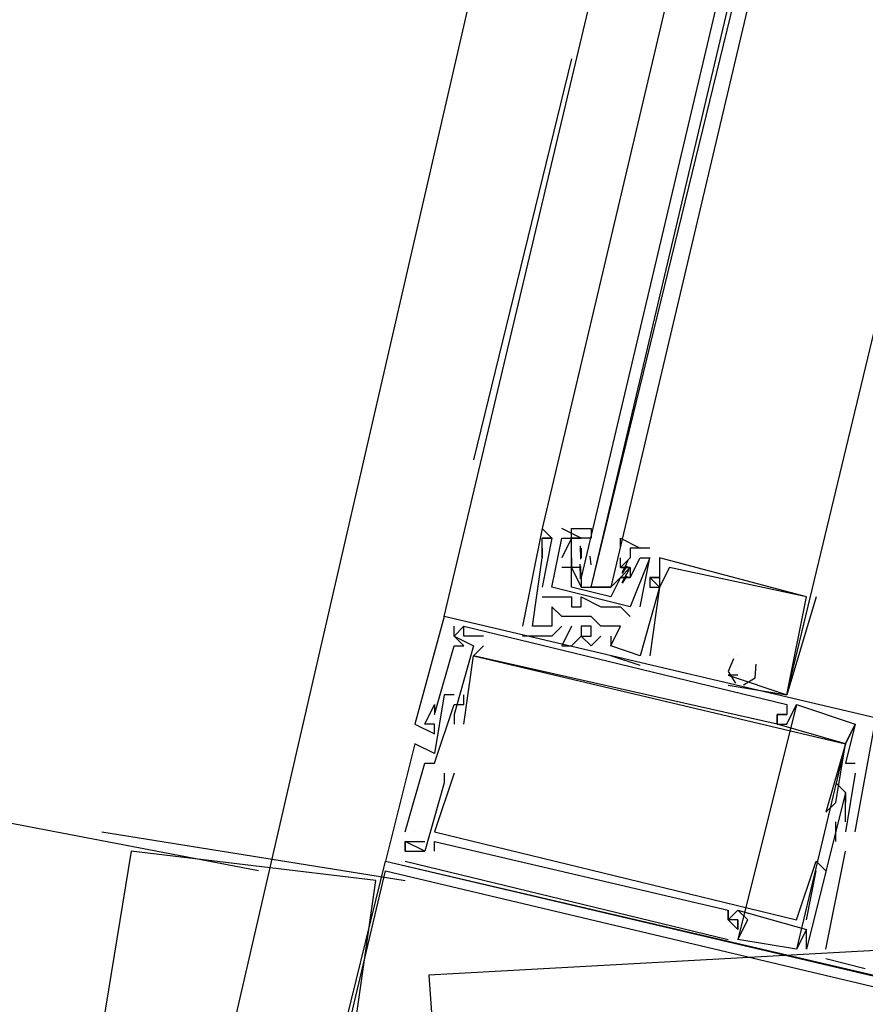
# Model space of a CAD drawing. Header units: feet. Extents: x -79 to 198, y -22 to 181.
# Tile 6 of 256: x 40.75 to 41.91, y 12.69 to 14.03. Entities that reach past the tile are written whole.
import ezdxf

# ---------------------------------------------------------------- set-up
doc = ezdxf.new("R2010")
doc.units = ezdxf.units.FT
doc.layers.add('A-AREA-UNIDAD', color=30, linetype='CONTINUOUS')
doc.layers.add('A-LINEA', color=7, linetype='CONTINUOUS')

msp = doc.modelspace()

# ---------------------------------------------------------------- linework, layer by layer
at = {"layer": 'A-AREA-UNIDAD'}
for points in [[(17.248, 32.2489), (19.52, 25.6889), (23.552, 16.7289), (24.352, 16.7289), (24.4, 16.1956), (29.84, 14.72), (40.96, 12.2844), (45.408, 31.6089)], [(46.208, 30.72), (45.088, 25.6889), (44.88, 25.44), (46.16, 25.0489), (45.632, 22.8089), (45.36, 22.2756), (44.128, 22.56), (44.128, 21.6), (43.68, 20.16), (43.648, 19.3244), (43.36, 19.2889), (42.72, 16.0356), (41.952, 13.4044), (41.952, 12.7644), (41.312, 12.7289), (41.44, 11.0044), (41.2, 10.0444), (46.752, 9.1556), (54.88, 8.2844), (61.68, 7.8756), (67.328, 7.8756), (73.44, 8.2844)]]:
    msp.add_lwpolyline(points, dxfattribs=at)
at = {"layer": 'A-LINEA'}
for p, q in [((41.3333, 13.2178), (42.84, 19.5644)), ((41.8533, 14.9778), (41.4667, 13.3378)), ((41.5067, 13.9778), (41.3733, 13.4311)), ((41.08, 12.8711), (37.4, 13.5778)), ((41.4667, 13.3378), (41.4667, 13.3378)), ((41.4667, 13.3378), (41.4667, 13.3378)), ((41.4667, 13.3378), (41.4667, 13.3378)), ((41.52, 13.3244), (41.4933, 13.3378)), ((41.4933, 13.3378), (41.4933, 13.3378)), ((41.52, 13.3244), (41.4933, 13.3378)), ((41.4933, 13.3378), (41.4933, 13.3378)), ((41.48, 13.3244), (41.4667, 13.2578)), ((41.4667, 13.3244), (41.4667, 13.3244)), ((41.4667, 13.3244), (41.4667, 13.3244)), ((41.48, 13.3244), (41.4667, 13.2578)), ((41.4667, 13.3244), (41.4667, 13.3244)), ((41.4667, 13.3244), (41.4667, 13.3244)), ((41.4667, 13.3244), (41.4667, 13.3244)), ((41.4667, 13.3244), (41.4667, 13.3244)), ((41.48, 13.3244), (41.48, 13.3244)), ((41.48, 13.3244), (41.48, 13.3244)), ((41.48, 13.3244), (41.48, 13.3244)), ((41.48, 13.3244), (41.48, 13.3244)), ((41.48, 13.3244), (41.48, 13.3244)), ((41.48, 13.3244), (41.48, 13.3244)), ((41.48, 13.3244), (41.48, 13.3244)), ((41.48, 13.3244), (41.48, 13.3244)), ((41.4933, 13.3244), (41.4933, 13.3244)), ((41.4933, 13.3244), (41.4933, 13.3244)), ((41.4933, 13.3244), (41.4933, 13.3244)), ((41.4933, 13.3244), (41.4933, 13.3244)), ((41.5067, 13.3244), (41.5067, 13.3244)), ((41.5067, 13.3244), (41.5067, 13.3244)), ((41.52, 13.3244), (41.52, 13.3244)), ((41.52, 13.3244), (41.52, 13.3244)), ((41.4667, 13.3111), (41.4667, 13.3111)), ((41.4667, 13.3111), (41.4667, 13.3111)), ((41.4667, 13.3111), (41.4667, 13.3111)), ((41.5192, 13.296), (41.5189, 13.3143)), ((41.52, 13.3111), (41.52, 13.3111)), ((41.52, 13.3111), (41.52, 13.2978)), ((41.52, 13.3111), (41.52, 13.3111)), ((41.6133, 13.3111), (41.5867, 13.3111)), ((41.5867, 13.3111), (41.5867, 13.3111)), ((41.6133, 13.3111), (41.5867, 13.3111)), ((41.5867, 13.3111), (41.5867, 13.3111)), ((41.6133, 13.3111), (41.6133, 13.3111)), ((41.6133, 13.3111), (41.6133, 13.3111)), ((41.4667, 13.2978), (41.4667, 13.2978)), ((41.4667, 13.2978), (41.4667, 13.2978)), ((41.4667, 13.2978), (41.4667, 13.2978)), ((41.4667, 13.2978), (41.4667, 13.2978)), ((41.4667, 13.2978), (41.4667, 13.2978)), ((41.4667, 13.2978), (41.4667, 13.2978)), ((41.4933, 13.2978), (41.4933, 13.2978)), ((41.4933, 13.2978), (41.4933, 13.2978)), ((41.5067, 13.2978), (41.5067, 13.2978)), ((41.5067, 13.2978), (41.5067, 13.2978)), ((41.5067, 13.2978), (41.5067, 13.2978)), ((41.5067, 13.2978), (41.5067, 13.2978)), ((41.52, 13.2978), (41.52, 13.2978)), ((41.5332, 13.288), (41.5322, 13.2999)), ((41.5733, 13.2978), (41.5733, 13.2978)), ((41.5733, 13.2844), (41.5733, 13.2978)), ((41.5733, 13.2978), (41.5733, 13.2978)), ((41.6, 13.2311), (41.6133, 13.2978)), ((41.6, 13.2978), (41.6, 13.2978)), ((41.6, 13.2311), (41.6133, 13.2978)), ((41.6, 13.2978), (41.6, 13.2978)), ((41.6133, 13.2978), (41.6133, 13.2978)), ((41.6133, 13.2978), (41.6133, 13.2978)), ((41.6133, 13.2978), (41.6133, 13.2978)), ((41.6133, 13.2978), (41.6133, 13.2978)), ((41.6267, 13.2978), (41.6267, 13.2978)), ((41.6267, 13.2978), (41.6267, 13.2978)), ((41.6267, 13.2978), (41.6267, 13.2978)), ((41.4933, 13.2844), (41.4933, 13.2844)), ((41.4933, 13.2844), (41.4933, 13.2844)), ((41.5067, 13.2844), (41.5067, 13.2844)), ((41.5067, 13.2844), (41.5067, 13.2844)), ((41.5067, 13.2844), (41.5067, 13.2844)), ((41.5067, 13.2844), (41.5067, 13.2844)), ((41.5191, 13.2689), (41.5186, 13.2892)), ((41.5199, 13.2746), (41.5188, 13.2865)), ((41.5733, 13.2844), (41.5733, 13.2844)), ((41.5733, 13.2844), (41.5733, 13.2844)), ((41.5733, 13.2844), (41.5733, 13.2844)), ((41.5836, 13.2937), (41.5752, 13.2775)), ((41.5818, 13.2867), (41.5756, 13.2765)), ((41.5867, 13.2844), (41.5867, 13.2844)), ((41.5867, 13.2844), (41.5867, 13.2844)), ((41.5867, 13.2844), (41.5867, 13.2844)), ((41.5867, 13.2844), (41.5867, 13.2844)), ((41.6267, 13.2844), (41.6267, 13.2844)), ((41.6267, 13.2844), (41.6267, 13.2844)), ((41.6267, 13.2844), (41.6267, 13.2844)), ((41.64, 13.2844), (41.64, 13.2844)), ((41.64, 13.2844), (41.64, 13.2844)), ((41.64, 13.2844), (41.64, 13.2844)), ((41.52, 13.2711), (41.52, 13.2711)), ((41.56, 13.2711), (41.56, 13.2711)), ((41.5733, 13.2711), (41.5733, 13.2711)), ((41.5733, 13.2711), (41.5733, 13.2711)), ((41.5847, 13.2816), (41.575, 13.2636)), ((41.5818, 13.2733), (41.5756, 13.2632)), ((41.5867, 13.2711), (41.5867, 13.2711)), ((41.5867, 13.2711), (41.5867, 13.2711)), ((41.5867, 13.2711), (41.5867, 13.2711)), ((41.5867, 13.2711), (41.5867, 13.2711)), ((41.6133, 13.2711), (41.6133, 13.2711)), ((41.6133, 13.2711), (41.6133, 13.2711)), ((41.6133, 13.2711), (41.6133, 13.2711)), ((41.6133, 13.2711), (41.6133, 13.2711)), ((41.6133, 13.2711), (41.6133, 13.2711)), ((41.6133, 13.2711), (41.6133, 13.2711)), ((41.6267, 13.2711), (41.6267, 13.2711)), ((41.6267, 13.2711), (41.6267, 13.2711)), ((41.6267, 13.2711), (41.6267, 13.2711)), ((41.4667, 13.2578), (41.4667, 13.2578)), ((41.4667, 13.2578), (41.4667, 13.2578)), ((41.48, 13.2578), (41.48, 13.2578)), ((41.48, 13.2578), (41.48, 13.2578)), ((41.48, 13.2578), (41.48, 13.2578)), ((41.48, 13.2578), (41.48, 13.2578)), ((41.56, 13.2444), (41.5067, 13.2578)), ((41.52, 13.2578), (41.52, 13.2578)), ((41.5333, 13.2578), (41.5467, 13.2578)), ((41.56, 13.2578), (41.56, 13.2578)), ((41.6133, 13.2578), (41.6133, 13.2578)), ((41.6133, 13.2578), (41.6133, 13.2578)), ((41.6133, 13.2578), (41.6133, 13.2578)), ((41.6267, 13.2578), (41.6267, 13.2578)), ((41.6267, 13.2578), (41.6267, 13.2578)), ((41.6267, 13.2578), (41.6267, 13.2578)), ((41.6267, 13.2578), (41.6267, 13.2578)), ((41.6267, 13.2578), (41.6267, 13.2578)), ((41.6267, 13.2578), (41.6267, 13.2578)), ((41.6267, 13.2578), (41.6267, 13.2578)), ((41.6267, 13.2578), (41.6267, 13.2578)), ((41.6267, 13.2578), (41.6267, 13.2578)), ((41.4667, 13.2444), (41.4667, 13.2444)), ((41.4667, 13.2444), (41.4667, 13.2444)), ((41.4933, 13.2444), (41.4933, 13.2444)), ((41.4933, 13.2444), (41.4933, 13.2444)), ((41.5067, 13.2444), (41.5067, 13.2444)), ((41.5067, 13.2444), (41.5067, 13.2444)), ((41.52, 13.2444), (41.52, 13.2444)), ((41.52, 13.2444), (41.52, 13.2444)), ((41.84, 13.2444), (41.8, 13.1111)), ((41.84, 13.2444), (41.8, 13.1111)), ((41.84, 13.2444), (41.8, 13.1111)), ((41.8267, 13.2444), (41.8267, 13.2444)), ((41.8267, 13.2444), (41.8267, 13.2444)), ((41.8267, 13.2444), (41.8267, 13.2444)), ((41.8267, 13.2444), (41.8267, 13.2444)), ((41.8267, 13.2444), (41.8267, 13.2444)), ((41.8267, 13.2444), (41.8267, 13.2444)), ((41.84, 13.2444), (41.84, 13.2444)), ((41.84, 13.2444), (41.84, 13.2444)), ((41.84, 13.2444), (41.84, 13.2444)), ((41.48, 13.2311), (41.48, 13.2311)), ((41.48, 13.2311), (41.48, 13.2311)), ((41.48, 13.2311), (41.48, 13.2311)), ((41.5067, 13.2311), (41.5067, 13.2311)), ((41.5067, 13.2311), (41.5067, 13.2311)), ((41.52, 13.2311), (41.52, 13.2311)), ((41.52, 13.2311), (41.52, 13.2311)), ((41.5467, 13.2311), (41.5467, 13.2311)), ((41.5467, 13.2311), (41.5467, 13.2311)), ((41.5733, 13.2311), (41.5733, 13.2311)), ((41.5733, 13.2311), (41.5733, 13.2311)), ((41.5867, 13.2311), (41.5867, 13.2311)), ((41.5867, 13.2311), (41.5867, 13.2311)), ((41.6, 13.2311), (41.6, 13.2311)), ((41.6, 13.2311), (41.6, 13.2311)), ((41.3333, 13.2178), (41.3333, 13.2178)), ((41.3333, 13.2178), (41.3333, 13.2178)), ((41.3333, 13.2178), (41.3333, 13.2178)), ((41.4933, 13.2178), (41.4933, 13.2178)), ((41.4933, 13.2178), (41.4933, 13.2178)), ((41.4933, 13.2178), (41.4933, 13.2178)), ((41.5067, 13.2178), (41.5067, 13.2178)), ((41.5067, 13.2178), (41.5067, 13.2178)), ((41.5067, 13.2178), (41.5067, 13.2178)), ((41.52, 13.2178), (41.52, 13.2178)), ((41.52, 13.2178), (41.52, 13.2178)), ((41.52, 13.2178), (41.52, 13.2178)), ((41.5333, 13.2178), (41.5333, 13.2178)), ((41.5333, 13.2178), (41.5333, 13.2178)), ((41.5333, 13.2178), (41.5333, 13.2178)), ((41.5867, 13.2178), (41.5867, 13.2178)), ((41.5867, 13.2178), (41.5867, 13.2178)), ((41.36, 13.2044), (41.36, 13.2044)), ((41.36, 13.2044), (41.36, 13.2044)), ((41.36, 13.2044), (41.36, 13.2044)), ((41.36, 13.2044), (41.36, 13.2044)), ((41.36, 13.2044), (41.36, 13.2044)), ((41.36, 13.2044), (41.36, 13.2044)), ((41.44, 13.2044), (41.44, 13.2044)), ((41.44, 13.2044), (41.44, 13.2044)), ((41.44, 13.2044), (41.44, 13.2044)), ((41.4533, 13.2044), (41.4533, 13.2044)), ((41.4533, 13.2044), (41.4533, 13.2044)), ((41.4533, 13.2044), (41.4533, 13.2044)), ((41.48, 13.2044), (41.48, 13.2044)), ((41.48, 13.2044), (41.48, 13.2044)), ((41.48, 13.2044), (41.48, 13.2044)), ((41.4933, 13.2044), (41.4933, 13.2044)), ((41.4933, 13.2044), (41.4933, 13.2044)), ((41.4933, 13.2044), (41.4933, 13.2044)), ((41.5067, 13.2044), (41.5067, 13.2044)), ((41.5067, 13.2044), (41.5067, 13.2044)), ((41.5067, 13.2044), (41.5067, 13.2044)), ((41.52, 13.2044), (41.52, 13.2044)), ((41.52, 13.2044), (41.52, 13.2044)), ((41.52, 13.2044), (41.52, 13.2044)), ((41.5467, 13.2044), (41.5467, 13.2044)), ((41.5467, 13.2044), (41.5467, 13.2044)), ((41.5467, 13.2044), (41.5467, 13.2044)), ((41.56, 13.2044), (41.56, 13.2044)), ((41.56, 13.2044), (41.56, 13.2044)), ((41.56, 13.2044), (41.56, 13.2044)), ((41.5733, 13.2044), (41.5733, 13.2044)), ((41.5733, 13.2044), (41.5733, 13.2044)), ((41.5733, 13.2044), (41.5733, 13.2044)), ((41.3467, 13.1911), (41.3467, 13.1911)), ((41.3467, 13.1911), (41.3467, 13.1911)), ((41.3467, 13.1911), (41.3467, 13.1911)), ((41.3467, 13.1911), (41.3467, 13.1911)), ((41.3467, 13.1911), (41.3467, 13.1911)), ((41.3467, 13.1911), (41.3467, 13.1911)), ((41.36, 13.1911), (41.36, 13.1911)), ((41.36, 13.1911), (41.36, 13.1911)), ((41.36, 13.1911), (41.36, 13.1911)), ((41.3867, 13.1911), (41.3867, 13.1911)), ((41.3867, 13.1911), (41.3867, 13.1911)), ((41.3867, 13.1911), (41.3867, 13.1911)), ((41.44, 13.1911), (41.44, 13.1911)), ((41.44, 13.1911), (41.44, 13.1911)), ((41.44, 13.1911), (41.44, 13.1911)), ((41.48, 13.1911), (41.48, 13.1911)), ((41.48, 13.1911), (41.48, 13.1911)), ((41.48, 13.1911), (41.48, 13.1911)), ((41.52, 13.1911), (41.52, 13.1911)), ((41.52, 13.1911), (41.52, 13.1911)), ((41.52, 13.1911), (41.52, 13.1911)), ((41.5467, 13.1911), (41.5467, 13.1911)), ((41.5467, 13.1911), (41.5467, 13.1911)), ((41.5467, 13.1911), (41.5467, 13.1911)), ((41.56, 13.1911), (41.56, 13.1911)), ((41.56, 13.1911), (41.56, 13.1911)), ((41.56, 13.1911), (41.56, 13.1911)), ((41.3467, 13.1778), (41.3467, 13.1778)), ((41.3467, 13.1778), (41.3467, 13.1778)), ((41.3467, 13.1778), (41.3467, 13.1778)), ((41.36, 13.1778), (41.36, 13.1778)), ((41.36, 13.1778), (41.36, 13.1778)), ((41.36, 13.1778), (41.36, 13.1778)), ((41.3733, 13.1778), (41.3733, 13.1778)), ((41.3733, 13.1778), (41.3733, 13.1778)), ((41.3733, 13.1778), (41.3733, 13.1778)), ((41.3867, 13.1778), (41.3867, 13.1778)), ((41.3867, 13.1778), (41.3867, 13.1778)), ((41.3867, 13.1778), (41.3867, 13.1778)), ((41.4933, 13.1778), (41.4933, 13.1778)), ((41.4933, 13.1778), (41.4933, 13.1778)), ((41.4933, 13.1778), (41.4933, 13.1778)), ((41.5067, 13.1778), (41.5067, 13.1778)), ((41.5067, 13.1778), (41.5067, 13.1778)), ((41.5067, 13.1778), (41.5067, 13.1778)), ((41.5333, 13.1778), (41.5333, 13.1778)), ((41.5333, 13.1778), (41.5333, 13.1778)), ((41.5333, 13.1778), (41.5333, 13.1778)), ((41.56, 13.1778), (41.56, 13.1778)), ((41.56, 13.1778), (41.56, 13.1778)), ((41.56, 13.1778), (41.56, 13.1778)), ((41.56, 13.1778), (41.56, 13.1778)), ((41.56, 13.1778), (41.56, 13.1778)), ((41.56, 13.1778), (41.56, 13.1778)), ((41.5733, 13.1778), (41.5733, 13.1778)), ((41.5733, 13.1778), (41.5733, 13.1778)), ((41.5733, 13.1778), (41.5733, 13.1778)), ((41.3733, 13.1644), (41.3733, 13.1644)), ((41.3733, 13.1644), (41.3733, 13.1644)), ((41.3733, 13.1644), (41.3733, 13.1644)), ((41.3733, 13.1644), (41.3733, 13.1644)), ((41.3733, 13.1644), (41.3733, 13.1644)), ((41.3733, 13.1644), (41.3733, 13.1644)), ((41.6, 13.1511), (41.56, 13.1644)), ((41.56, 13.1644), (41.56, 13.1644)), ((41.6, 13.1511), (41.56, 13.1644)), ((41.56, 13.1644), (41.56, 13.1644)), ((41.6, 13.1511), (41.56, 13.1644)), ((41.56, 13.1644), (41.56, 13.1644)), ((41.6, 13.1644), (41.6, 13.1644)), ((41.6, 13.1644), (41.6, 13.1644)), ((41.6, 13.1644), (41.6, 13.1644)), ((41.6, 13.1644), (41.6, 13.1644)), ((41.6, 13.1644), (41.6, 13.1644)), ((41.6, 13.1644), (41.6, 13.1644)), ((41.6133, 13.1644), (41.6133, 13.1644)), ((41.6133, 13.1644), (41.6133, 13.1644)), ((41.6133, 13.1644), (41.6133, 13.1644)), ((41.72, 13.1644), (41.72, 13.1644)), ((41.72, 13.1644), (41.72, 13.1644)), ((41.72, 13.1644), (41.72, 13.1644)), ((41.72, 13.1644), (41.72, 13.1644)), ((41.72, 13.1644), (41.72, 13.1644)), ((41.72, 13.1644), (41.72, 13.1644)), ((41.7333, 13.1644), (41.7333, 13.1644)), ((41.7333, 13.1644), (41.7333, 13.1644)), ((41.7333, 13.1644), (41.7333, 13.1644)), ((41.7333, 13.1644), (41.7333, 13.1644)), ((41.7333, 13.1644), (41.7333, 13.1644)), ((41.7333, 13.1644), (41.7333, 13.1644)), ((41.6, 13.1511), (41.6, 13.1511)), ((41.6, 13.1511), (41.6, 13.1511)), ((41.6, 13.1511), (41.6, 13.1511)), ((41.7333, 13.1511), (41.7333, 13.1511)), ((41.7333, 13.1511), (41.7333, 13.1511)), ((41.7333, 13.1511), (41.7333, 13.1511)), ((41.72, 13.1378), (41.72, 13.1378)), ((41.72, 13.1378), (41.72, 13.1378)), ((41.72, 13.1378), (41.72, 13.1378)), ((41.72, 13.1378), (41.72, 13.1378)), ((41.72, 13.1378), (41.72, 13.1378)), ((41.72, 13.1378), (41.72, 13.1378)), ((41.72, 13.1378), (41.72, 13.1378)), ((41.72, 13.1378), (41.72, 13.1378)), ((41.72, 13.1378), (41.72, 13.1378)), ((41.7333, 13.1378), (41.7333, 13.1378)), ((41.7333, 13.1378), (41.7333, 13.1378)), ((41.7333, 13.1378), (41.7333, 13.1378)), ((41.72, 13.1244), (41.8, 13.1111)), ((41.72, 13.1244), (41.72, 13.1244)), ((41.72, 13.1244), (41.8, 13.1111)), ((41.72, 13.1244), (41.72, 13.1244)), ((41.72, 13.1244), (41.8, 13.1111)), ((41.72, 13.1244), (41.72, 13.1244)), ((41.3333, 13.1111), (41.3333, 13.1111)), ((41.3333, 13.1111), (41.3333, 13.1111)), ((41.3333, 13.1111), (41.3333, 13.1111)), ((41.3467, 13.1111), (41.3467, 13.1111)), ((41.3467, 13.1111), (41.3467, 13.1111)), ((41.3467, 13.1111), (41.3467, 13.1111)), ((41.36, 13.1111), (41.36, 13.1111)), ((41.36, 13.1111), (41.36, 13.1111)), ((41.36, 13.1111), (41.36, 13.1111)), ((41.8, 13.1111), (41.8, 13.1111)), ((41.8, 13.1111), (41.8, 13.1111)), ((41.8, 13.1111), (41.8, 13.1111)), ((41.8, 13.1111), (41.8, 13.1111)), ((41.8, 13.1111), (41.8, 13.1111)), ((41.8, 13.1111), (41.8, 13.1111)), ((41.32, 13.0978), (41.32, 13.0978)), ((41.32, 13.0978), (41.32, 13.0978)), ((41.32, 13.0978), (41.32, 13.0978)), ((41.32, 13.0978), (41.32, 13.0978)), ((41.32, 13.0978), (41.32, 13.0978)), ((41.32, 13.0978), (41.32, 13.0978)), ((41.3467, 13.0978), (41.3467, 13.0978)), ((41.3467, 13.0978), (41.3467, 13.0978)), ((41.3467, 13.0978), (41.3467, 13.0978)), ((41.36, 13.0978), (41.36, 13.0978)), ((41.36, 13.0978), (41.36, 13.0978)), ((41.36, 13.0978), (41.36, 13.0978)), ((41.8133, 13.0978), (41.7333, 12.7778)), ((41.8133, 13.0978), (41.7333, 12.7778)), ((41.8133, 13.0978), (41.7333, 12.7778)), ((41.8, 13.0978), (41.8, 13.0978)), ((41.8, 13.0978), (41.8, 13.0978)), ((41.8, 13.0978), (41.8, 13.0978)), ((41.8133, 13.0978), (41.8133, 13.0978)), ((41.8133, 13.0978), (41.8133, 13.0978)), ((41.8133, 13.0978), (41.8133, 13.0978)), ((41.32, 13.0844), (41.32, 13.0844)), ((41.32, 13.0844), (41.32, 13.0844)), ((41.32, 13.0844), (41.32, 13.0844)), ((41.3467, 13.0844), (41.3467, 13.0844)), ((41.3467, 13.0844), (41.3467, 13.0844)), ((41.3467, 13.0844), (41.3467, 13.0844)), ((41.7867, 13.0844), (41.7867, 13.0844)), ((41.7867, 13.0844), (41.7867, 13.0844)), ((41.7867, 13.0844), (41.7867, 13.0844)), ((41.7867, 13.0844), (41.7867, 13.0844)), ((41.7867, 13.0844), (41.7867, 13.0844)), ((41.7867, 13.0844), (41.7867, 13.0844)), ((41.7867, 13.0844), (41.7867, 13.0844)), ((41.7867, 13.0844), (41.7867, 13.0844)), ((41.7867, 13.0844), (41.7867, 13.0844)), ((41.8, 13.0844), (41.8, 13.0844)), ((41.8, 13.0844), (41.8, 13.0844)), ((41.8, 13.0844), (41.8, 13.0844)), ((41.8, 13.0844), (41.8, 13.0844)), ((41.8, 13.0844), (41.8, 13.0844)), ((41.8, 13.0844), (41.8, 13.0844)), ((41.2933, 13.0711), (41.2933, 13.0711)), ((41.2933, 13.0711), (41.2933, 13.0711)), ((41.2933, 13.0711), (41.2933, 13.0711)), ((41.3067, 13.0711), (41.3067, 13.0711)), ((41.3067, 13.0711), (41.3067, 13.0711)), ((41.3067, 13.0711), (41.3067, 13.0711)), ((41.3067, 13.0711), (41.3067, 13.0711)), ((41.3067, 13.0711), (41.3067, 13.0711)), ((41.3067, 13.0711), (41.3067, 13.0711)), ((41.32, 13.0711), (41.32, 13.0711)), ((41.32, 13.0711), (41.32, 13.0711)), ((41.32, 13.0711), (41.32, 13.0711)), ((41.3467, 13.0711), (41.3467, 13.0711)), ((41.3467, 13.0711), (41.3467, 13.0711)), ((41.3467, 13.0711), (41.3467, 13.0711)), ((41.36, 13.0711), (41.36, 13.0711)), ((41.36, 13.0711), (41.36, 13.0711)), ((41.36, 13.0711), (41.36, 13.0711)), ((41.7867, 13.0711), (41.7867, 13.0711)), ((41.7867, 13.0711), (41.7867, 13.0711)), ((41.7867, 13.0711), (41.7867, 13.0711)), ((41.7867, 13.0711), (41.7867, 13.0711)), ((41.7867, 13.0711), (41.7867, 13.0711)), ((41.7867, 13.0711), (41.7867, 13.0711)), ((41.7867, 13.0711), (41.7867, 13.0711)), ((41.7867, 13.0711), (41.7867, 13.0711)), ((41.7867, 13.0711), (41.7867, 13.0711)), ((41.8, 13.0711), (41.8, 13.0711)), ((41.8, 13.0711), (41.8, 13.0711)), ((41.8, 13.0711), (41.8, 13.0711)), ((41.8933, 13.0711), (41.8933, 13.0711)), ((41.8933, 13.0711), (41.8933, 13.0711)), ((41.8933, 13.0711), (41.8933, 13.0711)), ((41.8933, 13.0711), (41.8933, 13.0711)), ((41.8933, 13.0711), (41.8933, 13.0711)), ((41.8933, 13.0711), (41.8933, 13.0711)), ((41.8933, 13.0711), (41.8933, 13.0711)), ((41.8933, 13.0711), (41.8933, 13.0711)), ((41.8933, 13.0711), (41.8933, 13.0711)), ((41.32, 13.0578), (41.32, 13.0578)), ((41.32, 13.0578), (41.32, 13.0578)), ((41.32, 13.0578), (41.32, 13.0578)), ((41.2933, 13.0444), (41.2933, 13.0444)), ((41.2933, 13.0444), (41.2933, 13.0444)), ((41.2933, 13.0444), (41.2933, 13.0444)), ((41.88, 13.0444), (41.8133, 12.7644)), ((41.88, 13.0444), (41.8133, 12.7644)), ((41.88, 13.0444), (41.8133, 12.7644)), ((41.88, 13.0444), (41.88, 13.0444)), ((41.88, 13.0444), (41.88, 13.0444)), ((41.88, 13.0444), (41.88, 13.0444)), ((41.88, 13.0444), (41.88, 13.0444)), ((41.88, 13.0444), (41.88, 13.0444)), ((41.88, 13.0444), (41.88, 13.0444)), ((41.88, 13.0444), (41.88, 13.0444)), ((41.88, 13.0444), (41.88, 13.0444)), ((41.88, 13.0444), (41.88, 13.0444)), ((41.32, 13.0311), (41.32, 13.0311)), ((41.32, 13.0311), (41.32, 13.0311)), ((41.32, 13.0311), (41.32, 13.0311)), ((41.3067, 13.0178), (41.3067, 13.0178)), ((41.3067, 13.0178), (41.3067, 13.0178)), ((41.3067, 13.0178), (41.3067, 13.0178)), ((41.32, 13.0178), (41.32, 13.0178)), ((41.32, 13.0178), (41.32, 13.0178)), ((41.32, 13.0178), (41.32, 13.0178)), ((41.88, 13.0178), (41.88, 13.0178)), ((41.88, 13.0178), (41.88, 13.0178)), ((41.88, 13.0178), (41.88, 13.0178)), ((41.8933, 13.0178), (41.8933, 13.0178)), ((41.8933, 13.0178), (41.8933, 13.0178)), ((41.8933, 13.0178), (41.8933, 13.0178)), ((41.3333, 13.0044), (41.3333, 13.0044)), ((41.3333, 13.0044), (41.3333, 13.0044)), ((41.3333, 13.0044), (41.3333, 13.0044)), ((41.3467, 13.0044), (41.3467, 13.0044)), ((41.3467, 13.0044), (41.3467, 13.0044)), ((41.3467, 13.0044), (41.3467, 13.0044)), ((41.8933, 13.0044), (41.88, 12.9244)), ((41.8933, 13.0044), (41.88, 12.9244)), ((41.8933, 13.0044), (41.88, 12.9244)), ((41.8933, 13.0044), (41.8933, 13.0044)), ((41.8933, 13.0044), (41.8933, 13.0044)), ((41.8933, 13.0044), (41.8933, 13.0044)), ((41.3333, 12.9911), (41.3333, 12.9911)), ((41.3333, 12.9911), (41.3333, 12.9911)), ((41.3333, 12.9911), (41.3333, 12.9911)), ((41.88, 12.9778), (41.8667, 12.9911)), ((41.8667, 12.9911), (41.8667, 12.9911)), ((41.88, 12.9778), (41.8667, 12.9911)), ((41.8667, 12.9911), (41.8667, 12.9911)), ((41.88, 12.9778), (41.8667, 12.9911)), ((41.8667, 12.9911), (41.8667, 12.9911)), ((41.88, 12.9778), (41.8267, 12.7644)), ((41.88, 12.9778), (41.8267, 12.7644)), ((41.88, 12.9778), (41.8267, 12.7644)), ((41.8667, 12.9778), (41.8667, 12.9778)), ((41.8667, 12.9778), (41.8667, 12.9778)), ((41.8667, 12.9778), (41.8667, 12.9778)), ((41.8667, 12.9778), (41.8667, 12.9778)), ((41.8667, 12.9778), (41.8667, 12.9778)), ((41.8667, 12.9778), (41.8667, 12.9778)), ((41.88, 12.9778), (41.88, 12.9778)), ((41.88, 12.9778), (41.88, 12.9778)), ((41.88, 12.9778), (41.88, 12.9778)), ((41.88, 12.9778), (41.88, 12.9778)), ((41.88, 12.9778), (41.88, 12.9778)), ((41.88, 12.9778), (41.88, 12.9778)), ((41.88, 12.9778), (41.88, 12.9778)), ((41.88, 12.9778), (41.88, 12.9778)), ((41.88, 12.9778), (41.88, 12.9778)), ((41.88, 12.9778), (41.88, 12.9778)), ((41.88, 12.9778), (41.88, 12.9778)), ((41.88, 12.9778), (41.88, 12.9778)), ((41.8933, 12.9778), (41.8933, 12.9778)), ((41.8933, 12.9778), (41.8933, 12.9778)), ((41.8933, 12.9778), (41.8933, 12.9778)), ((41.8933, 12.9778), (41.8933, 12.9778)), ((41.8933, 12.9778), (41.8933, 12.9778)), ((41.8933, 12.9778), (41.8933, 12.9778)), ((41.8667, 12.9644), (41.8667, 12.9644)), ((41.8667, 12.9644), (41.8667, 12.9644)), ((41.8667, 12.9644), (41.8667, 12.9644)), ((41.88, 12.9644), (41.88, 12.9644)), ((41.88, 12.9644), (41.88, 12.9644)), ((41.88, 12.9644), (41.88, 12.9644)), ((41.8533, 12.9511), (41.8533, 12.9511)), ((41.8533, 12.9511), (41.8533, 12.9511)), ((41.8533, 12.9511), (41.8533, 12.9511)), ((41.88, 12.9511), (41.88, 12.9511)), ((41.88, 12.9511), (41.88, 12.9511)), ((41.88, 12.9511), (41.88, 12.9511)), ((41.8667, 12.9111), (41.8667, 12.9378)), ((41.8667, 12.9378), (41.8667, 12.9378)), ((41.8667, 12.9111), (41.8667, 12.9378)), ((41.8667, 12.9378), (41.8667, 12.9378)), ((41.8667, 12.9111), (41.8667, 12.9378)), ((41.8667, 12.9378), (41.8667, 12.9378)), ((41.88, 12.9378), (41.88, 12.9378)), ((41.88, 12.9378), (41.88, 12.9378)), ((41.88, 12.9378), (41.88, 12.9378)), ((40.8667, 12.9244), (41.28, 12.8578)), ((41.28, 12.9244), (41.28, 12.9244)), ((41.28, 12.9244), (41.28, 12.9244)), ((41.28, 12.9244), (41.28, 12.9244)), ((41.2933, 12.9244), (41.2933, 12.9244)), ((41.2933, 12.9244), (41.2933, 12.9244)), ((41.2933, 12.9244), (41.2933, 12.9244)), ((41.32, 12.9244), (41.32, 12.9244)), ((41.32, 12.9244), (41.32, 12.9244)), ((41.32, 12.9244), (41.32, 12.9244)), ((41.88, 12.9244), (41.88, 12.9244)), ((41.88, 12.9244), (41.88, 12.9244)), ((41.88, 12.9244), (41.88, 12.9244)), ((41.8933, 12.9244), (41.8933, 12.9244)), ((41.8933, 12.9244), (41.8933, 12.9244)), ((41.8933, 12.9244), (41.8933, 12.9244)), ((41.28, 12.9111), (41.28, 12.9111)), ((41.28, 12.9111), (41.28, 12.9111)), ((41.28, 12.9111), (41.28, 12.9111)), ((41.28, 12.9111), (41.28, 12.9111)), ((41.28, 12.9111), (41.28, 12.9111)), ((41.28, 12.9111), (41.28, 12.9111)), ((41.2933, 12.9111), (41.2933, 12.9111)), ((41.2933, 12.9111), (41.2933, 12.9111)), ((41.2933, 12.9111), (41.2933, 12.9111)), ((41.2933, 12.9111), (41.2933, 12.9111)), ((41.2933, 12.9111), (41.2933, 12.9111)), ((41.2933, 12.9111), (41.2933, 12.9111)), ((41.3067, 12.9111), (41.3067, 12.9111)), ((41.3067, 12.9111), (41.3067, 12.9111)), ((41.3067, 12.9111), (41.3067, 12.9111)), ((41.32, 12.9111), (41.32, 12.9111)), ((41.32, 12.9111), (41.32, 12.9111)), ((41.32, 12.9111), (41.32, 12.9111)), ((41.8667, 12.9111), (41.8667, 12.9111)), ((41.8667, 12.9111), (41.8667, 12.9111)), ((41.8667, 12.9111), (41.8667, 12.9111)), ((41.28, 12.8978), (41.28, 12.8978)), ((41.28, 12.8978), (41.28, 12.8978)), ((41.28, 12.8978), (41.28, 12.8978)), ((41.28, 12.8978), (41.28, 12.8978)), ((41.28, 12.8978), (41.28, 12.8978)), ((41.28, 12.8978), (41.28, 12.8978)), ((41.2933, 12.8978), (41.2933, 12.8978)), ((41.2933, 12.8978), (41.2933, 12.8978)), ((41.2933, 12.8978), (41.2933, 12.8978)), ((41.3067, 12.8978), (41.3067, 12.8978)), ((41.3067, 12.8978), (41.3067, 12.8978)), ((41.3067, 12.8978), (41.3067, 12.8978)), ((41.3067, 12.8978), (41.3067, 12.8978)), ((41.3067, 12.8978), (41.3067, 12.8978)), ((41.3067, 12.8978), (41.3067, 12.8978)), ((41.32, 12.8978), (41.32, 12.8978)), ((41.32, 12.8978), (41.32, 12.8978)), ((41.32, 12.8978), (41.32, 12.8978)), ((41.8533, 12.7644), (41.88, 12.8978)), ((41.8533, 12.7644), (41.88, 12.8978)), ((41.8533, 12.7644), (41.88, 12.8978)), ((41.8667, 12.8978), (41.8667, 12.8978)), ((41.8667, 12.8978), (41.8667, 12.8978)), ((41.8667, 12.8978), (41.8667, 12.8978)), ((41.8667, 12.8978), (41.8667, 12.8978)), ((41.8667, 12.8978), (41.8667, 12.8978)), ((41.8667, 12.8978), (41.8667, 12.8978)), ((41.88, 12.8978), (41.88, 12.8978)), ((41.88, 12.8978), (41.88, 12.8978)), ((41.88, 12.8978), (41.88, 12.8978)), ((41.2533, 12.8844), (41.2533, 12.8844)), ((41.2533, 12.8844), (41.2533, 12.8844)), ((41.2533, 12.8844), (41.2533, 12.8844)), ((41.28, 12.8844), (41.72, 12.7778)), ((41.28, 12.8844), (41.28, 12.8844)), ((41.28, 12.8844), (41.72, 12.7778)), ((41.28, 12.8844), (41.28, 12.8844)), ((41.28, 12.8844), (41.72, 12.7778)), ((41.28, 12.8844), (41.28, 12.8844)), ((41.84, 12.8844), (41.84, 12.8844)), ((41.84, 12.8844), (41.84, 12.8844)), ((41.84, 12.8844), (41.84, 12.8844)), ((41.8267, 12.8044), (41.84, 12.8711)), ((41.8267, 12.8044), (41.84, 12.8711)), ((41.8267, 12.8044), (41.84, 12.8711)), ((41.84, 12.8711), (41.84, 12.8711)), ((41.84, 12.8711), (41.84, 12.8711)), ((41.84, 12.8711), (41.84, 12.8711)), ((41.8533, 12.8711), (41.8533, 12.8711)), ((41.8533, 12.8711), (41.8533, 12.8711)), ((41.8533, 12.8711), (41.8533, 12.8711)), ((41.72, 12.8178), (41.72, 12.8178)), ((41.72, 12.8178), (41.72, 12.8178)), ((41.72, 12.8178), (41.72, 12.8178)), ((41.7333, 12.8178), (41.7333, 12.8178)), ((41.7333, 12.8178), (41.7333, 12.8178)), ((41.7333, 12.8178), (41.7333, 12.8178)), ((41.7333, 12.8178), (41.7333, 12.8178)), ((41.7333, 12.8178), (41.7333, 12.8178)), ((41.7333, 12.8178), (41.7333, 12.8178)), ((41.72, 12.8044), (41.72, 12.8044)), ((41.72, 12.8044), (41.72, 12.8044)), ((41.72, 12.8044), (41.72, 12.8044)), ((41.72, 12.8044), (41.72, 12.8044)), ((41.72, 12.8044), (41.72, 12.8044)), ((41.72, 12.8044), (41.72, 12.8044)), ((41.72, 12.8044), (41.72, 12.8044)), ((41.72, 12.8044), (41.72, 12.8044)), ((41.72, 12.8044), (41.72, 12.8044)), ((41.7333, 12.8044), (41.7333, 12.8044)), ((41.7333, 12.8044), (41.7333, 12.7911)), ((41.7333, 12.8044), (41.7333, 12.8044)), ((41.7333, 12.8044), (41.7333, 12.8044)), ((41.7333, 12.8044), (41.7333, 12.7911)), ((41.7333, 12.8044), (41.7333, 12.8044)), ((41.7333, 12.8044), (41.7333, 12.8044)), ((41.7333, 12.8044), (41.7333, 12.7911)), ((41.7333, 12.8044), (41.7333, 12.8044)), ((41.7467, 12.8044), (41.7467, 12.8044)), ((41.7467, 12.8044), (41.7467, 12.8044)), ((41.7467, 12.8044), (41.7467, 12.8044)), ((41.8133, 12.8044), (41.8133, 12.8044)), ((41.8133, 12.8044), (41.8133, 12.8044)), ((41.8133, 12.8044), (41.8133, 12.8044)), ((41.8267, 12.8044), (41.8267, 12.8044)), ((41.8267, 12.8044), (41.8267, 12.8044)), ((41.8267, 12.8044), (41.8267, 12.8044)), ((41.7333, 12.7911), (41.7333, 12.7911)), ((41.7333, 12.7911), (41.7333, 12.7911)), ((41.7333, 12.7911), (41.7333, 12.7911)), ((41.7333, 12.7911), (41.7333, 12.7911)), ((41.7333, 12.7911), (41.7333, 12.7911)), ((41.7333, 12.7911), (41.7333, 12.7911)), ((41.8267, 12.7911), (41.8267, 12.7911)), ((41.8267, 12.7911), (41.8267, 12.7911)), ((41.8267, 12.7911), (41.8267, 12.7911)), ((41.8267, 12.7911), (41.8267, 12.7911)), ((41.8267, 12.7911), (41.8267, 12.7911)), ((41.8267, 12.7911), (41.8267, 12.7911)), ((41.72, 12.7778), (41.72, 12.7778)), ((41.72, 12.7778), (41.72, 12.7778)), ((41.72, 12.7778), (41.72, 12.7778)), ((41.7333, 12.7778), (41.7333, 12.7778)), ((41.7333, 12.7778), (41.7333, 12.7778)), ((41.7333, 12.7778), (41.7333, 12.7778)), ((41.8133, 12.7644), (41.8133, 12.7644)), ((41.8133, 12.7644), (41.8133, 12.7644)), ((41.8133, 12.7644), (41.8133, 12.7644)), ((41.8133, 12.7644), (41.8133, 12.7644)), ((41.8133, 12.7644), (41.8133, 12.7644)), ((41.8133, 12.7644), (41.8133, 12.7644)), ((41.8267, 12.7644), (41.8267, 12.7644)), ((41.8267, 12.7644), (41.8267, 12.7644)), ((41.8267, 12.7644), (41.8267, 12.7644)), ((41.8267, 12.7644), (41.8267, 12.7644)), ((41.8267, 12.7644), (41.8267, 12.7644)), ((41.8267, 12.7644), (41.8267, 12.7644)), ((41.8533, 12.7644), (41.8533, 12.7644)), ((41.8533, 12.7644), (41.8533, 12.7644)), ((41.8533, 12.7644), (41.8533, 12.7644)), ((41.9067, 12.7378), (41.8533, 12.7511)), ((41.8533, 12.7511), (41.8533, 12.7511)), ((41.9067, 12.7378), (41.8533, 12.7511)), ((41.8533, 12.7511), (41.8533, 12.7511)), ((41.9067, 12.7378), (41.8533, 12.7511)), ((41.8533, 12.7511), (41.8533, 12.7511)), ((41.9067, 12.7378), (41.9067, 12.7378)), ((41.9067, 12.7378), (41.9067, 12.7378)), ((41.9067, 12.7378), (41.9067, 12.7378))]:
    msp.add_line(p, q, dxfattribs=at)
for points in [[(41.8, 13.1111), (42.2267, 14.8844), (42.5333, 16.1644)], [(41.92, 14.9644), (41.52, 13.2711), (41.52, 13.2578), (41.5333, 13.2578), (41.9333, 14.9511)], [(41.96, 14.9511), (41.56, 13.2578), (41.5467, 13.2578), (41.5333, 13.2578), (41.9467, 14.9511)], [(41.56, 13.1778), (41.5733, 13.2044), (41.56, 13.2044), (41.5467, 13.2044), (41.5333, 13.2178), (41.52, 13.2178), (41.5067, 13.2178), (41.4933, 13.2178), (41.48, 13.2311), (41.48, 13.2044), (41.4533, 13.2044), (41.4667, 13.2978), (41.4667, 13.3111), (41.4667, 13.2978), (41.4667, 13.3244), (41.48, 13.3244), (41.4667, 13.3244), (41.48, 13.3244), (41.4667, 13.3378), (41.44, 13.2044), (41.44, 13.2044)], [(41.56, 13.1778), (41.5733, 13.2044), (41.56, 13.2044), (41.5467, 13.2044), (41.5333, 13.2178), (41.52, 13.2178), (41.5067, 13.2178), (41.4933, 13.2178), (41.48, 13.2311), (41.48, 13.2044), (41.4533, 13.2044), (41.4667, 13.2978), (41.4667, 13.3111), (41.4667, 13.2978), (41.4667, 13.3244), (41.48, 13.3244), (41.4667, 13.3244), (41.48, 13.3244), (41.4667, 13.3378), (41.44, 13.2044), (41.44, 13.2044)], [(41.56, 13.1778), (41.5733, 13.2044), (41.56, 13.2044), (41.5467, 13.2044), (41.5333, 13.2178), (41.52, 13.2178), (41.5067, 13.2178), (41.4933, 13.2178), (41.48, 13.2311), (41.48, 13.2044), (41.4533, 13.2044), (41.4667, 13.2978), (41.4667, 13.3111), (41.4667, 13.2978), (41.4667, 13.3244), (41.48, 13.3244), (41.4667, 13.3244), (41.48, 13.3244), (41.4667, 13.3378), (41.44, 13.2044), (41.44, 13.2044)], [(41.5067, 13.2578), (41.5067, 13.2844), (41.5067, 13.2978), (41.5067, 13.3111), (41.5067, 13.3244), (41.52, 13.3244), (41.5067, 13.3244), (41.5067, 13.3378), (41.5333, 13.3378), (41.5333, 13.3244), (41.52, 13.3244)], [(41.5867, 13.2311), (41.48, 13.2578), (41.4933, 13.3244), (41.5067, 13.3244), (41.4933, 13.2978)], [(41.5867, 13.2311), (41.48, 13.2578), (41.4933, 13.3244), (41.5067, 13.3244), (41.4933, 13.2978)], [(41.5733, 13.3111), (41.5733, 13.3244), (41.6, 13.3111), (41.5867, 13.3111), (41.5867, 13.2978), (41.5733, 13.2844), (41.5867, 13.2844), (41.5733, 13.2711), (41.56, 13.2444)], [(41.5067, 13.2978), (41.5067, 13.2844), (41.5067, 13.2978), (41.5067, 13.2844), (41.4933, 13.2844)], [(41.5067, 13.2978), (41.5067, 13.2844), (41.5067, 13.2978), (41.5067, 13.2844), (41.4933, 13.2844)], [(41.8267, 13.2444), (41.6267, 13.2978), (41.6267, 13.2844), (41.6267, 13.2578), (41.6133, 13.2711), (41.6267, 13.2711), (41.6133, 13.2711), (41.6133, 13.2578), (41.6267, 13.2578), (41.6, 13.1644), (41.56, 13.1778)], [(41.8267, 13.2444), (41.6267, 13.2978), (41.6267, 13.2844), (41.6267, 13.2578), (41.6133, 13.2711), (41.6267, 13.2711), (41.6133, 13.2711), (41.6133, 13.2578), (41.6267, 13.2578), (41.6, 13.1644), (41.56, 13.1778)], [(41.8267, 13.2444), (41.6267, 13.2978), (41.6267, 13.2844), (41.6267, 13.2578), (41.6133, 13.2711), (41.6267, 13.2711), (41.6133, 13.2711), (41.6133, 13.2578), (41.6267, 13.2578), (41.6, 13.1644), (41.56, 13.1778)], [(41.5867, 13.2844), (41.5733, 13.2844), (41.5867, 13.2844), (41.5867, 13.2711), (41.5733, 13.2711), (41.5867, 13.2711), (41.6, 13.2978), (41.6133, 13.2978), (41.5867, 13.2311)], [(41.5867, 13.2844), (41.5733, 13.2844), (41.5867, 13.2844), (41.5867, 13.2711), (41.5733, 13.2711), (41.5867, 13.2711), (41.6, 13.2978), (41.6133, 13.2978), (41.5867, 13.2311)], [(41.52, 13.2844), (41.5067, 13.2844), (41.52, 13.2578), (41.56, 13.2578), (41.5733, 13.2711)], [(41.7333, 13.1378), (41.72, 13.1378), (41.8, 13.1111), (41.8267, 13.2444), (41.64, 13.2844), (41.6267, 13.2578), (41.6267, 13.2578), (41.6133, 13.1644)], [(41.7333, 13.1378), (41.72, 13.1378), (41.8, 13.1111), (41.8267, 13.2444), (41.64, 13.2844), (41.6267, 13.2578), (41.6267, 13.2578), (41.6133, 13.1644)], [(41.7333, 13.1378), (41.72, 13.1378), (41.8, 13.1111), (41.8267, 13.2444), (41.64, 13.2844), (41.6267, 13.2578), (41.6267, 13.2578), (41.6133, 13.1644)], [(41.4667, 13.2444), (41.4933, 13.2444), (41.5067, 13.2444), (41.5067, 13.2311), (41.52, 13.2311), (41.52, 13.2444), (41.5467, 13.2311), (41.5733, 13.2311), (41.5867, 13.2178)], [(41.4667, 13.2444), (41.4933, 13.2444), (41.5067, 13.2444), (41.5067, 13.2311), (41.52, 13.2311), (41.52, 13.2444), (41.5467, 13.2311), (41.5733, 13.2311), (41.5867, 13.2178)], [(42, 13.0578), (42.0133, 13.0578), (41.3333, 13.2178), (41.2933, 13.0711)], [(42, 13.0578), (42.0133, 13.0578), (41.3333, 13.2178), (41.2933, 13.0711)], [(42, 13.0578), (42.0133, 13.0578), (41.3333, 13.2178), (41.2933, 13.0711)], [(41.32, 13.0844), (41.3467, 13.1778), (41.36, 13.1778), (41.3467, 13.1911), (41.3467, 13.2044)], [(41.32, 13.0844), (41.3467, 13.1778), (41.36, 13.1778), (41.3467, 13.1911), (41.3467, 13.2044)], [(41.32, 13.0844), (41.3467, 13.1778), (41.36, 13.1778), (41.3467, 13.1911), (41.3467, 13.2044)], [(41.3867, 13.1911), (41.36, 13.1911), (41.36, 13.2044), (41.3467, 13.1911), (41.3733, 13.1778), (41.3467, 13.0844), (41.3467, 13.0711)], [(41.3867, 13.1911), (41.36, 13.1911), (41.36, 13.2044), (41.3467, 13.1911), (41.3733, 13.1778), (41.3467, 13.0844), (41.3467, 13.0711)], [(41.3867, 13.1911), (41.36, 13.1911), (41.36, 13.2044), (41.3467, 13.1911), (41.3733, 13.1778), (41.3467, 13.0844), (41.3467, 13.0711)], [(41.36, 13.2044), (41.8, 13.0978), (41.8, 13.0844), (41.7867, 13.0844), (41.7867, 13.0711), (41.8, 13.0711), (41.8133, 13.0978), (41.8933, 13.0711), (41.88, 13.0178), (41.8933, 13.0178)], [(41.36, 13.2044), (41.8, 13.0978), (41.8, 13.0844), (41.7867, 13.0844), (41.7867, 13.0711), (41.8, 13.0711), (41.8133, 13.0978), (41.8933, 13.0711), (41.88, 13.0178), (41.8933, 13.0178)], [(41.36, 13.2044), (41.8, 13.0978), (41.8, 13.0844), (41.7867, 13.0844), (41.7867, 13.0711), (41.8, 13.0711), (41.8133, 13.0978), (41.8933, 13.0711), (41.88, 13.0178), (41.8933, 13.0178)], [(41.4933, 13.2044), (41.4933, 13.2044), (41.48, 13.1911), (41.48, 13.1911), (41.44, 13.1911)], [(41.4933, 13.2044), (41.4933, 13.2044), (41.48, 13.1911), (41.48, 13.1911), (41.44, 13.1911)], [(41.4933, 13.2044), (41.4933, 13.2044), (41.48, 13.1911), (41.48, 13.1911), (41.44, 13.1911)], [(41.5067, 13.2044), (41.4933, 13.1778), (41.5067, 13.1778), (41.52, 13.1911)], [(41.5067, 13.2044), (41.4933, 13.1778), (41.5067, 13.1778), (41.52, 13.1911)], [(41.5067, 13.2044), (41.4933, 13.1778), (41.5067, 13.1778), (41.52, 13.1911)], [(41.5333, 13.2044), (41.52, 13.2044), (41.52, 13.1911), (41.5333, 13.1911), (41.5333, 13.2044), (41.52, 13.2044)], [(41.5333, 13.2044), (41.52, 13.2044), (41.52, 13.1911), (41.5333, 13.1911), (41.5333, 13.2044), (41.52, 13.2044)], [(41.5333, 13.2044), (41.52, 13.2044), (41.52, 13.1911), (41.5333, 13.1911), (41.5333, 13.2044), (41.52, 13.2044)], [(41.52, 13.1911), (41.5333, 13.1778), (41.5467, 13.1911), (41.5467, 13.1911)], [(41.52, 13.1911), (41.5333, 13.1778), (41.5467, 13.1911), (41.5467, 13.1911)], [(41.52, 13.1911), (41.5333, 13.1778), (41.5467, 13.1911), (41.5467, 13.1911)], [(41.56, 13.1911), (41.56, 13.1778), (41.56, 13.1778)], [(41.56, 13.1911), (41.56, 13.1778), (41.56, 13.1778)], [(41.56, 13.1911), (41.56, 13.1778), (41.56, 13.1778)], [(41.8933, 13.0711), (41.88, 13.0444), (41.7867, 13.0711), (41.7867, 13.0844), (41.8, 13.0844), (41.7867, 13.0844), (41.7867, 13.0711), (41.3733, 13.1644), (41.3867, 13.1778)], [(41.8933, 13.0711), (41.88, 13.0444), (41.7867, 13.0711), (41.7867, 13.0844), (41.8, 13.0844), (41.7867, 13.0844), (41.7867, 13.0711), (41.3733, 13.1644), (41.3867, 13.1778)], [(41.8933, 13.0711), (41.88, 13.0444), (41.7867, 13.0711), (41.7867, 13.0844), (41.8, 13.0844), (41.7867, 13.0844), (41.7867, 13.0711), (41.3733, 13.1644), (41.3867, 13.1778)], [(41.36, 13.0711), (41.3733, 13.1644), (41.88, 13.0444), (41.8533, 12.9511), (41.8533, 12.9511), (41.8667, 12.9644), (41.88, 13.0444), (41.8933, 13.0711)], [(41.36, 13.0711), (41.3733, 13.1644), (41.88, 13.0444), (41.8533, 12.9511), (41.8533, 12.9511), (41.8667, 12.9644), (41.88, 13.0444), (41.8933, 13.0711)], [(41.36, 13.0711), (41.3733, 13.1644), (41.88, 13.0444), (41.8533, 12.9511), (41.8533, 12.9511), (41.8667, 12.9644), (41.88, 13.0444), (41.8933, 13.0711)], [(41.7276, 13.1601), (41.7201, 13.1429), (41.7301, 13.127)], [(41.7276, 13.1601), (41.7201, 13.1429), (41.7301, 13.127)], [(41.7276, 13.1601), (41.7201, 13.1429), (41.7301, 13.127)], [(41.741, 13.1245), (41.7571, 13.1341), (41.7581, 13.1529)], [(41.741, 13.1245), (41.7571, 13.1341), (41.7581, 13.1529)], [(41.741, 13.1245), (41.7571, 13.1341), (41.7581, 13.1529)], [(41.3467, 13.1111), (41.3333, 13.1111), (41.32, 13.0311), (41.2933, 13.0444), (41.2533, 12.8844), (41.9333, 12.7244)], [(41.3467, 13.1111), (41.3333, 13.1111), (41.32, 13.0311), (41.2933, 13.0444), (41.2533, 12.8844), (41.9333, 12.7244)], [(41.3467, 13.1111), (41.3333, 13.1111), (41.32, 13.0311), (41.2933, 13.0444), (41.2533, 12.8844), (41.9333, 12.7244)], [(41.28, 12.9244), (41.3067, 13.0178), (41.32, 13.0178), (41.3467, 13.0978), (41.36, 13.0978), (41.36, 13.1111)], [(41.28, 12.9244), (41.3067, 13.0178), (41.32, 13.0178), (41.3467, 13.0978), (41.36, 13.0978), (41.36, 13.1111)], [(41.28, 12.9244), (41.3067, 13.0178), (41.32, 13.0178), (41.3467, 13.0978), (41.36, 13.0978), (41.36, 13.1111)], [(41.2933, 13.0711), (41.32, 13.0578), (41.32, 13.0711), (41.3067, 13.0711), (41.32, 13.0978), (41.32, 13.0844)], [(41.2933, 13.0711), (41.32, 13.0578), (41.32, 13.0711), (41.3067, 13.0711), (41.32, 13.0978), (41.32, 13.0844)], [(41.2933, 13.0711), (41.32, 13.0578), (41.32, 13.0711), (41.3067, 13.0711), (41.32, 13.0978), (41.32, 13.0844)], [(41.8933, 12.9244), (41.92, 13.0711), (41.9867, 13.0578)], [(41.8933, 12.9244), (41.92, 13.0711), (41.9867, 13.0578)], [(41.8933, 12.9244), (41.92, 13.0711), (41.9867, 13.0578)], [(41.3333, 13.0044), (41.3333, 12.9911), (41.3067, 12.8978), (41.28, 12.9111), (41.28, 12.8978), (41.2933, 12.8978), (41.3067, 12.8978)], [(41.3333, 13.0044), (41.3333, 12.9911), (41.3067, 12.8978), (41.28, 12.9111), (41.28, 12.8978), (41.2933, 12.8978), (41.3067, 12.8978)], [(41.3333, 13.0044), (41.3333, 12.9911), (41.3067, 12.8978), (41.28, 12.9111), (41.28, 12.8978), (41.2933, 12.8978), (41.3067, 12.8978)], [(41.3467, 13.0044), (41.32, 12.9244), (41.8133, 12.8044), (41.84, 12.8844), (41.84, 12.8844), (41.8533, 12.8711)], [(41.3467, 13.0044), (41.32, 12.9244), (41.8133, 12.8044), (41.84, 12.8844), (41.84, 12.8844), (41.8533, 12.8711)], [(41.3467, 13.0044), (41.32, 12.9244), (41.8133, 12.8044), (41.84, 12.8844), (41.84, 12.8844), (41.8533, 12.8711)], [(41.88, 12.9378), (41.88, 12.9511), (41.88, 12.9778), (41.88, 12.9644)], [(41.88, 12.9378), (41.88, 12.9511), (41.88, 12.9778), (41.88, 12.9644)], [(41.88, 12.9378), (41.88, 12.9511), (41.88, 12.9778), (41.88, 12.9644)], [(41.28, 12.8978), (41.28, 12.9111), (41.2933, 12.9111), (41.3067, 12.9111)], [(41.28, 12.8978), (41.28, 12.9111), (41.2933, 12.9111), (41.3067, 12.9111)], [(41.28, 12.8978), (41.28, 12.9111), (41.2933, 12.9111), (41.3067, 12.9111)], [(41.32, 12.8978), (41.32, 12.9111), (41.72, 12.8178), (41.72, 12.8044), (41.7333, 12.7911), (41.7333, 12.8044), (41.72, 12.8044), (41.7333, 12.8178), (41.8267, 12.7911)], [(41.32, 12.8978), (41.32, 12.9111), (41.72, 12.8178), (41.72, 12.8044), (41.7333, 12.7911), (41.7333, 12.8044), (41.72, 12.8044), (41.7333, 12.8178), (41.8267, 12.7911)], [(41.32, 12.8978), (41.32, 12.9111), (41.72, 12.8178), (41.72, 12.8044), (41.7333, 12.7911), (41.7333, 12.8044), (41.72, 12.8044), (41.7333, 12.8178), (41.8267, 12.7911)], [(40.9867, 12.1244), (41.1333, 12.1111), (41.24, 12.8578), (40.9067, 12.8978), (40.7867, 12.1644)], [(41.2533, 12.8844), (42.0533, 12.6978), (41.8667, 11.8844), (41.0533, 12.0711), (41.2533, 12.8844)], [(41.2533, 12.8711), (42.04, 12.6844), (41.8533, 11.8978), (41.0667, 12.0844), (41.2533, 12.8711)], [(41.7333, 12.7911), (41.72, 12.8044), (41.72, 12.8044), (41.72, 12.8178)], [(41.8133, 12.7644), (41.7333, 12.7778), (41.7467, 12.8044), (41.7333, 12.8178), (41.72, 12.8044)], [(41.7333, 12.7911), (41.72, 12.8044), (41.72, 12.8044), (41.72, 12.8178)], [(41.8133, 12.7644), (41.7333, 12.7778), (41.7467, 12.8044), (41.7333, 12.8178), (41.72, 12.8044)], [(41.7333, 12.7911), (41.72, 12.8044), (41.72, 12.8044), (41.72, 12.8178)], [(41.8133, 12.7644), (41.7333, 12.7778), (41.7467, 12.8044), (41.7333, 12.8178), (41.72, 12.8044)], [(41.8267, 12.7644), (41.8267, 12.7911), (41.8133, 12.7644)], [(41.8267, 12.7644), (41.8267, 12.7911), (41.8133, 12.7644)], [(41.8267, 12.7644), (41.8267, 12.7911), (41.8133, 12.7644)]]:
    msp.add_lwpolyline(points, dxfattribs=at)

doc.saveas('drawing.dxf')
